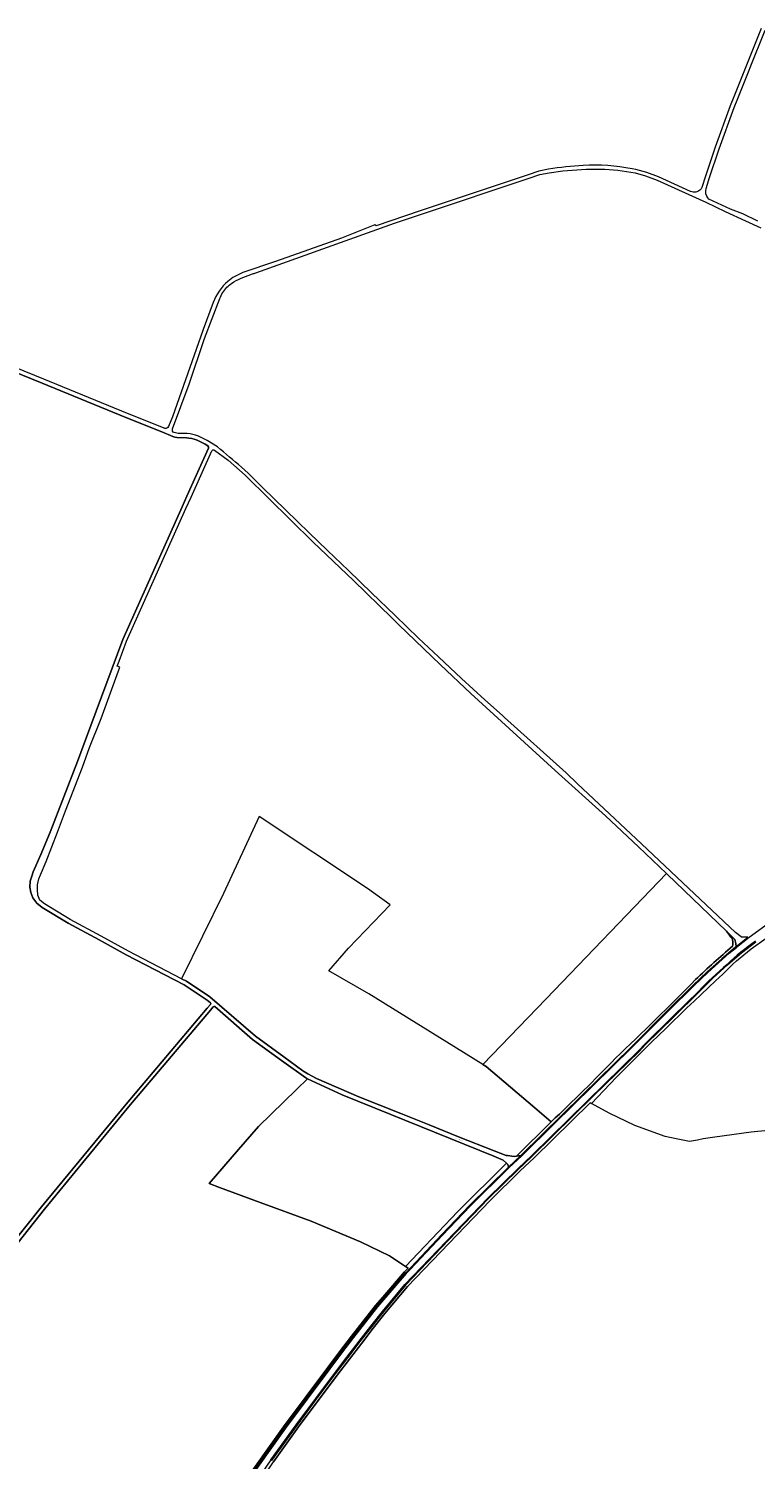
# Model space of a CAD drawing. Header units: metres. Extents: x 201541 to 204988, y 387833 to 394342.
# Tile 213 of 214: x 203906 to 204348, y 392999 to 393868. Entities that reach past the tile are written whole.
import ezdxf
from ezdxf.enums import TextEntityAlignment as Align

# ---------------------------------------------------------------- set-up
doc = ezdxf.new("R2010")
doc.units = ezdxf.units.M
doc.layers.get('Defpoints').update_dxf_attribs({"lineweight": 25})
for name, color, linetype, lineweight in [('B-WE-GR-BOS_GEMENGD-GV', 40, 'Continuous', 13), ('B-WE-GR-BOS_LOOF-GV', 40, 'Continuous', 13), ('B-WE-GR-BOS_NAALD-GV', 40, 'Continuous', 13), ('B-WE-GR-BOUWLAND-GV', 80, 'Continuous', 13), ('B-WE-GR-GROENVOORZIENING-GV', 80, 'Continuous', 18), ('B-WE-KL-ET_LS_OV_LICHTMAST-S', 190, 'Continuous', 25), ('B-WE-OG-WEG-GV', 7, 'Continuous', 18), ('B-WE-VH-VERHARDING_ASFALT-GV', 252, 'Continuous', 18), ('B-WE-VH-VERHARDING_FUNDERING_ZAND-GV', 7, 'Continuous', 18), ('B-WE-VH-VERHARDING_GRASBETONSTEEN-GV', 70, 'Continuous', 18), ('B-WE-VH-VERHARDING_HALFVERHARDING-GV', 252, 'Continuous', 18)]:
    doc.layers.add(name, color=color, linetype=linetype, lineweight=lineweight)
doc.styles.add('NLCS-ISO-M200-T18', font='NLCS-ISO.ttf', dxfattribs={"height": 0.36})

# ---------------------------------------------------------------- blocks, each defined once
blk = doc.blocks.new('SKL-ET_OV_LICHTMAST-SO')
at = {"color": 0, "linetype": 'ByBlock', "lineweight": 18}
for points in [[(-1.2, 0), (-2, 0)], [(-1.4, 1.4), (-0.9, 0.9)], [(0, 2), (0, 1.2)], [(0.9, 0.9), (1.4, 1.4)], [(2, 0), (1.2, 0)], [(-1.4, -1.4), (-0.9, -0.9)], [(0, -1.2), (0, -2)], [(0.9, -0.9), (1.4, -1.4)]]:
    blk.add_lwpolyline(points, dxfattribs=at)
blk.add_circle((0, 0), 1, dxfattribs=at)

msp = doc.modelspace()

# ---------------------------------------------------------------- linework, layer by layer
at = {"layer": 'B-WE-GR-BOS_GEMENGD-GV'}
for points in [[(204014.968, 393614.151), (204013.272, 393615.235), (204008.391, 393617.659), (204006.661, 393618.309), (204005.205, 393618.639), (204003.475, 393618.941), (204002.022, 393619.025), (203996.132, 393619.213), (203994.879, 393619.435), (203993.704, 393619.824), (203986.87, 393622.782), (203965.021, 393631.398), (203914.282, 393652.331), (203865.194, 393672.224)], [(204016.473, 393275.954), (204014.617, 393277.559), (204000.569, 393286.773), (203965.364, 393305.066), (203948.834, 393314.194), (203930.04, 393324.322), (203914.219, 393333.881), (203911.05, 393336.37), (203908.553, 393339.651), (203907.233, 393342.988), (203906.722, 393346.194), (203906.916, 393349.761), (203907.849, 393352.758), (203908.834, 393355.531), (203913.434, 393365.945), (203919.07, 393379.607), (203935.692, 393422.465), (203943.876, 393444.459), (203963.157, 393496.585), (203999.249, 393577.179), (204002.195, 393583.717), (204015.342, 393612.898)], [(203787.367, 393128.656), (203893.132, 393125.988), (203913.814, 393151.898), (203965.19, 393214.348), (204014.477, 393272.614), (204016.473, 393274.973)], [(204034.346, 392981.045), (204060.986, 393018.37), (204087.806, 393054.417), (204094.967, 393063.993), (204102.258, 393073.477), (204109.548, 393082.818), (204116.916, 393092.13), (204122.486, 393098.6), (204134.478, 393112.531), (204136.699, 393114.698), (204135.091, 393115.758), (204125.364, 393122.174), (204107.711, 393130.777), (204077.698, 393143.199), (204046.816, 393154.589), (204022.057, 393163.798), (204015.695, 393166.164), (204033.514, 393186.723), (204045.765, 393200.858), (204068.763, 393223.263), (204075.425, 393229.753), (204075.09, 393229.907), (204074.539, 393230.305), (204059.764, 393240.962), (204042.146, 393253.734), (204019.202, 393273.593)], [(204018.126, 393273.425), (204016.459, 393271.454)], [(204016.459, 393271.454), (203966.927, 393212.898), (203915.573, 393150.475), (203859.692, 393080.053), (203817.395, 393029.16), (203812.246, 393022.381), (203783.457, 392990.523), (203774.927, 392980.669)]]:
    msp.add_lwpolyline(points, dxfattribs=at)
for points in [[(204015.342, 393612.898, 0.3704214), (204014.968, 393614.151)], [(204016.473, 393274.973, 0.3649341), (204016.473, 393275.954)], [(204019.202, 393273.593, 0.3719669), (204018.126, 393273.425)]]:
    msp.add_lwpolyline(points, format="xyb", dxfattribs=at)
at = {"layer": 'B-WE-GR-BOS_LOOF-GV'}
msp.add_lwpolyline([(204061.195, 393243.071), (204072.757, 393234.596), (204075.691, 393232.81), (204080.986, 393229.935), (204106.731, 393218.895), (204132.177, 393208.68), (204149.459, 393201.871), (204167.227, 393194.438), (204188.931, 393186.075), (204196.262, 393183.137), (204197.068, 393183.193), (204201.148, 393182.658), (204202.524, 393182.822), (204223.647, 393203.62), (204213.774, 393212.211), (204184.167, 393237.3), (204182.139, 393238.545), (204160.297, 393251.956), (204112.752, 393281.448), (204088.565, 393295.43), (204100.423, 393309.155), (204125.796, 393335.344), (204111.938, 393345.394), (204046.196, 393389.078), (204024.45, 393342.317), (203999.018, 393290.449), (204001.858, 393288.973), (204016.156, 393279.596), (204043.818, 393255.668)], close=True, dxfattribs=at)
at = {"layer": 'B-WE-GR-BOS_NAALD-GV'}
msp.add_lwpolyline([(204388.509, 393201.652), (204345.225, 393197.324), (204323.088, 393194.401), (204316.158, 393193.203), (204312.53, 393192.426), (204307.75, 393191.757), (204299.619, 393193.201), (204292.946, 393194.715), (204274.537, 393201.348), (204258.866, 393208.79), (204248.081, 393214.787), (204247.383, 393215.175), (204213.239, 393181.684), (204204.881, 393173.873), (204186.48, 393155.874), (204136.23, 393103.494), (204122.627, 393087.098), (204115.538, 393078.197), (204108.526, 393069.224), (204101.01, 393059.437), (204093.516, 393049.637), (204070.149, 393018.316), (204054.85, 392997.056)], dxfattribs=at)
at = {"layer": 'B-WE-GR-BOUWLAND-GV'}
msp.add_lwpolyline([(204333.919, 393310.274), (204334, 393311.163), (204334.062, 393312.106), (204334.078, 393312.922), (204333.871, 393314.421), (204333.656, 393314.884), (204332.974, 393315.851), (204332.526, 393316.42), (204332.009, 393317.075), (204331.36, 393317.903), (204330.778, 393318.65), (204330.196, 393319.399), (204294.087, 393354.039), (204293.692, 393354.418), (204220.708, 393278.336), (204182.139, 393238.545), (204184.167, 393237.3), (204213.774, 393212.211), (204223.647, 393203.62)], dxfattribs=at)
for points in [[(204311.497, 393290.067, -0.0149428), (204333.919, 393310.274)], [(204262.704, 393242.211, 0.0073768), (204311.497, 393290.067)], [(204223.647, 393203.62, 0.0121571), (204262.704, 393242.211)]]:
    msp.add_lwpolyline(points, format="xyb", dxfattribs=at)
msp.add_lwpolyline([(204022.057, 393163.798), (204046.816, 393154.589), (204077.698, 393143.199), (204107.711, 393130.777), (204125.364, 393122.174), (204135.091, 393115.758), (204142.955, 393124.015), (204166.864, 393149.117), (204196.571, 393178.413), (204194.419, 393180.434), (204188.797, 393182.81), (204126.084, 393208.062), (204096.593, 393220.017), (204075.425, 393229.753), (204068.763, 393223.263), (204045.765, 393200.858), (204033.514, 393186.723), (204015.695, 393166.164)], close=True, dxfattribs=at)
at = {"layer": 'B-WE-GR-GROENVOORZIENING-GV'}
for points in [[(204345.246, 393308.657), (204354.423, 393315.121), (204391.915, 393340.961), (204396.962, 393339.742), (204404.248, 393334.766), (204460.562, 393296.941), (204516.237, 393259.906), (204549.323, 393237.436), (204573.091, 393221.376), (204576.366, 393218.825), (204577.291, 393215.466), (204579.479, 393215.443), (204580.142, 393217.506)], [(204348.117, 393312.975), (204339.283, 393306.23), (204330.927, 393298.895), (204322.092, 393291.011), (204313.689, 393282.665), (204298.198, 393267.389), (204280.973, 393250.499), (204277.323, 393246.642), (204249.483, 393219.335), (204212.202, 393182.768), (204207.079, 393177.981), (204203.845, 393174.958), (204185.414, 393156.929), (204161.361, 393131.857), (204135.11, 393104.494), (204121.463, 393088.045), (204114.361, 393079.126), (204107.34, 393070.143), (204099.819, 393060.349), (204092.319, 393050.542), (204079.619, 393033.517), (204068.939, 393019.203), (204053.625, 392997.922)], [(203974.565, 392886.614), (203976.164, 392886.278), (203999.908, 392919.837), (204001.713, 392922.391), (204003.729, 392925.245), (204035.103, 392969.176), (204049.1, 392988.775), (204051.938, 392992.863), (204051.954, 392992.885), (204054.85, 392997.056), (204070.149, 393018.316), (204093.516, 393049.637), (204101.01, 393059.437), (204108.526, 393069.224), (204115.538, 393078.197), (204122.627, 393087.098), (204136.23, 393103.494), (204186.48, 393155.874), (204204.881, 393173.873), (204213.239, 393181.684), (204247.383, 393215.175), (204248.081, 393214.787), (204259.241, 393226.55)]]:
    msp.add_lwpolyline(points, dxfattribs=at)
for points in [[(204327.981, 393293.376, -0.0390691), (204345.246, 393308.657)], [(204259.241, 393226.55, -0.0102373), (204327.981, 393293.376)]]:
    msp.add_lwpolyline(points, format="xyb", dxfattribs=at)
at = {"layer": 'B-WE-OG-WEG-GV'}
for points in [[(204202.524, 393182.822), (204205.179, 393183.14), (204205.664, 393183.599), (204242.718, 393219.97), (204272.147, 393248.855), (204294.422, 393271.241), (204309.945, 393286.567), (204318.525, 393294.703), (204327.309, 393302.619), (204331.585, 393306.361), (204335.987, 393309.953), (204336.19, 393310.116), (204335.832, 393311.889), (204335.312, 393314.467), (204333.012, 393316.698), (204330.196, 393319.399), (204330.778, 393318.65), (204331.36, 393317.903), (204332.009, 393317.075), (204332.526, 393316.42), (204332.974, 393315.851), (204333.656, 393314.884), (204333.871, 393314.421), (204334.078, 393312.922), (204334.062, 393312.106), (204334, 393311.163), (204333.919, 393310.274)], [(204223.647, 393203.62), (204202.524, 393182.822)], [(204035.159, 392980.464), (204061.794, 393017.782), (204088.607, 393053.819), (204095.764, 393063.389), (204103.049, 393072.864), (204110.334, 393082.2), (204117.687, 393091.493), (204123.244, 393097.948), (204135.22, 393111.861), (204157.183, 393135.127), (204174.067, 393152.711), (204197.596, 393175.955), (204197.786, 393176.135), (204197.325, 393177.704), (204196.571, 393178.413), (204166.864, 393149.117), (204142.955, 393124.015), (204135.091, 393115.758), (204136.699, 393114.698), (204134.478, 393112.531), (204122.486, 393098.6), (204116.916, 393092.13), (204109.548, 393082.818), (204102.258, 393073.477), (204094.967, 393063.993), (204087.806, 393054.417), (204060.986, 393018.37), (204034.346, 392981.045)]]:
    msp.add_lwpolyline(points, dxfattribs=at)
for points in [[(204333.919, 393310.274, 0.0149428), (204311.497, 393290.067)], [(204311.497, 393290.067, -0.0073768), (204262.704, 393242.211)], [(204262.704, 393242.211, -0.0121571), (204223.647, 393203.62)]]:
    msp.add_lwpolyline(points, format="xyb", dxfattribs=at)
at = {"layer": 'B-WE-VH-VERHARDING_ASFALT-GV'}
for points in [[(204357.919, 393325.68), (204343.974, 393315.672), (204336.301, 393309.564), (204331.908, 393305.979), (204327.641, 393302.245), (204318.864, 393294.336), (204310.293, 393286.208), (204294.775, 393270.887), (204272.499, 393248.5), (204225.305, 393202.177), (204206.011, 393183.239), (204197.944, 393175.596)], [(204053.217, 392998.211), (204068.536, 393019.498), (204091.92, 393050.843), (204099.422, 393060.653), (204106.945, 393070.449), (204113.968, 393079.436), (204121.075, 393088.36), (204134.737, 393104.827), (204185.059, 393157.281), (204203.499, 393175.319), (204211.856, 393183.129), (204245.55, 393216.178), (204276.966, 393246.993), (204280.616, 393250.849), (204297.847, 393267.746), (204313.337, 393283.02)], [(204197.944, 393175.596), (204174.423, 393152.36), (204157.545, 393134.782), (204137.862, 393113.931), (204135.592, 393111.526), (204118.073, 393091.175), (204110.727, 393081.891), (204103.444, 393072.558), (204096.162, 393063.087), (204089.008, 393053.52), (204062.198, 393017.487), (203994.996, 392923.331)]]:
    msp.add_lwpolyline(points, dxfattribs=at)
for points in [[(204330.596, 393299.269, -0.0342145), (204347.819, 393313.376)], [(204313.337, 393283.02, -0.026739), (204330.596, 393299.269)]]:
    msp.add_lwpolyline(points, format="xyb", dxfattribs=at)
at = {"layer": 'B-WE-VH-VERHARDING_FUNDERING_ZAND-GV'}
for points in [[(204351.416, 393867.687), (204341.534, 393843.364), (204340.784, 393841.488), (204334.652, 393826.159), (204332.498, 393820.775), (204323.386, 393795.604), (204317.408, 393778.107), (204315.336, 393771.257), (204314.763, 393770.313), (204314.106, 393769.476), (204312.777, 393768.67), (204311.509, 393768.313), (204310.061, 393768.32), (204308.299, 393768.845), (204288.844, 393777.609), (204281.756, 393780.307), (204275.112, 393782.172), (204272.81, 393782.487)], [(204349.35, 393750.71), (204340.268, 393755.158), (204332.738, 393758.102), (204319.593, 393764.079), (204318.849, 393764.879), (204318.219, 393765.989), (204317.781, 393767.26), (204317.613, 393768.947), (204317.808, 393770.51), (204319.866, 393777.315), (204325.822, 393794.747), (204334.911, 393819.856), (204337.098, 393825.322), (204343.929, 393842.398), (204344.572, 393843.981), (204353.816, 393866.733)], [(204222.063, 393782.342), (204216.183, 393781.102), (204209.635, 393778.937), (204144.089, 393757.022), (204117.17, 393747.976), (204116.549, 393748.423), (204096.176, 393740.464), (204056.097, 393726.123), (204036.227, 393719.607), (204030.057, 393716.599), (204027.119, 393714.108)], [(204044.025, 393719.36), (204128.495, 393749.462), (204144.788, 393754.937), (204210.329, 393776.85), (204216.757, 393778.976), (204222.373, 393780.16)], [(204274.663, 393780.013), (204281.066, 393778.216), (204288, 393775.577), (204307.395, 393766.84), (204317.679, 393762.252), (204329.464, 393756.57), (204341.872, 393750.944), (204351.037, 393746.663)], [(204035.177, 393716.03), (204042.177, 393718.681)], [(204018.214, 393701.369), (204012.071, 393684.997), (204012.071, 393684.995), (204011.831, 393684.277), (203993.49, 393631.821), (203991.027, 393625.934)], [(203993.47, 393624.547), (204003.495, 393651.609), (204012.869, 393679.405), (204022.276, 393703.693)], [(203865.194, 393672.224), (203914.282, 393652.331), (203965.021, 393631.398), (203986.87, 393622.782), (203993.704, 393619.824), (203994.879, 393619.435), (203996.132, 393619.213), (204002.022, 393619.025), (204003.475, 393618.941), (204005.205, 393618.639), (204006.661, 393618.309), (204008.391, 393617.659), (204013.272, 393615.235), (204014.968, 393614.151)], [(203988.745, 393624.851), (203987.88, 393625.225), (203966.009, 393633.849), (203915.283, 393654.777), (203873.665, 393671.643)], [(204020.749, 393613.594), (204014.575, 393617.539), (204009.269, 393620.174), (204007.43, 393620.753), (204005.837, 393621.111), (204004.244, 393621.44), (204002.427, 393621.642), (203996.829, 393621.825), (203994.372, 393622.414), (203993.828, 393622.65)], [(204015.342, 393612.898), (204002.195, 393583.717), (203999.249, 393577.179), (203963.157, 393496.585), (203943.876, 393444.459), (203935.692, 393422.465), (203919.07, 393379.607), (203913.434, 393365.945), (203908.834, 393355.531), (203907.849, 393352.758), (203906.916, 393349.761), (203906.722, 393346.194), (203907.233, 393342.988), (203908.553, 393339.651), (203911.05, 393336.37), (203914.219, 393333.881), (203930.04, 393324.322), (203948.834, 393314.194), (203965.364, 393305.066), (204000.569, 393286.773), (204014.617, 393277.559), (204016.473, 393275.954)], [(204019.202, 393273.593), (204042.146, 393253.734), (204059.764, 393240.962), (204074.539, 393230.305), (204075.09, 393229.907), (204075.425, 393229.753), (204096.593, 393220.017), (204126.084, 393208.062), (204188.797, 393182.81), (204194.419, 393180.434), (204196.571, 393178.413), (204197.325, 393177.704), (204197.786, 393176.135), (204205.179, 393183.14), (204202.524, 393182.822), (204201.148, 393182.658), (204197.068, 393183.193), (204196.262, 393183.137), (204188.931, 393186.075), (204167.227, 393194.438), (204149.459, 393201.871), (204132.177, 393208.68), (204106.731, 393218.895), (204080.986, 393229.935), (204075.691, 393232.81), (204072.757, 393234.596), (204061.195, 393243.071), (204043.818, 393255.668), (204016.156, 393279.596), (204001.858, 393288.973), (203999.018, 393290.449), (203966.646, 393307.268), (203950.054, 393316.43), (203931.304, 393326.534), (203915.67, 393335.98), (203912.88, 393338.172), (203911.623, 393341.322), (203911.292, 393344.828), (203911.358, 393347.672), (203912.152, 393351.244), (203913.276, 393353.559), (203916.65, 393361.827), (203923.529, 393379.488), (203928.49, 393392.453), (203938.809, 393419.11), (203943.042, 393430.95), (203950.12, 393448.544), (203961.497, 393479.765), (203959.859, 393480.324), (203960.978, 393483.35), (203965.517, 393495.621), (204001.573, 393576.135), (204004.743, 393583.17), (204017.402, 393611.268)], [(204018.896, 393611.67), (204027.363, 393605.597), (204037.653, 393596.497), (204038.193, 393595.903), (204079.014, 393555.689), (204103.485, 393532.371), (204126.694, 393509.749), (204130.889, 393505.809), (204156.306, 393481.148), (204174.848, 393463.765), (204226.025, 393417.052), (204256.732, 393389.433), (204276.804, 393370.618), (204293.692, 393354.418), (204294.087, 393354.039), (204330.196, 393319.399), (204333.012, 393316.698), (204335.312, 393314.467), (204335.832, 393311.889), (204336.19, 393310.116), (204343.148, 393315.697), (204339.437, 393315.812), (204339.092, 393316.079), (204335.794, 393318.628), (204335.781, 393318.638), (204278.618, 393372.539), (204239.701, 393409.019), (204232.756, 393415.529), (204195.334, 393449.321), (204194.14, 393450.432), (204183.428, 393459.9), (204169.24, 393472.944), (204155.245, 393486.031), (204143.06, 393497.328), (204128.822, 393511.146), (204114.433, 393524.984), (204100.509, 393538.548), (204087.607, 393550.669), (204076.507, 393561.505), (204062.426, 393575.146), (204048.032, 393589.217), (204039.52, 393597.637), (204035.403, 393601.339)], [(204016.473, 393274.973), (204014.477, 393272.614), (203965.19, 393214.348), (203913.814, 393151.898), (203893.132, 393125.988), (203857.753, 393081.664), (203815.421, 393030.729), (203810.155, 393023.796), (203781.585, 392992.179), (203773.002, 392982.265)], [(203774.927, 392980.669), (203783.457, 392990.523), (203812.246, 393022.381), (203817.395, 393029.16), (203859.692, 393080.053), (203915.573, 393150.475), (203966.927, 393212.898), (204016.459, 393271.454), (204018.126, 393273.425)]]:
    msp.add_lwpolyline(points, dxfattribs=at)
for points in [[(204272.81, 393782.487, 0.0648437), (204243.062, 393784.56)], [(204243.062, 393784.56, 0.0225772), (204222.063, 393782.342)], [(204222.373, 393780.16, -0.0294109), (204244.918, 393782.277)], [(204244.918, 393782.277, -0.0017883), (204246.053, 393782.313)], [(204246.053, 393782.313, -0.0055981), (204250.342, 393782.389)], [(204250.342, 393782.389, -0.0117793), (204253.568, 393782.383)], [(204253.568, 393782.383, -0.0431422), (204274.663, 393780.013)], [(204029.347, 393712.885, -0.0578192), (204035.177, 393716.03)], [(204042.177, 393718.681, -0.0049916), (204044.025, 393719.36)], [(204027.119, 393714.108, 0.1261352), (204018.214, 393701.369)], [(204022.276, 393703.693, -0.1019493), (204026.537, 393710.645)], [(204026.537, 393710.645, -0.0312908), (204029.347, 393712.885)], [(203991.027, 393625.934, -0.3832217), (203988.745, 393624.851)], [(203993.828, 393622.65, -0.2782724), (203993.47, 393624.547)], [(204014.968, 393614.151, -0.3704214), (204015.342, 393612.898)], [(204017.402, 393611.268, -0.4725623), (204018.896, 393611.67)], [(204035.403, 393601.339, -0.0015281), (204020.749, 393613.594)], [(204016.473, 393275.954, -0.3649341), (204016.473, 393274.973)], [(204018.126, 393273.425, -0.3719669), (204019.202, 393273.593)]]:
    msp.add_lwpolyline(points, format="xyb", dxfattribs=at)
at = {"layer": 'B-WE-VH-VERHARDING_GRASBETONSTEEN-GV'}
for points in [[(204053.625, 392997.922), (204068.939, 393019.203), (204079.619, 393033.517), (204092.319, 393050.542), (204099.819, 393060.349), (204107.34, 393070.143), (204114.361, 393079.126), (204121.463, 393088.045), (204135.11, 393104.494), (204161.361, 393131.857), (204185.414, 393156.929), (204203.845, 393174.958), (204207.079, 393177.981), (204212.202, 393182.768), (204249.483, 393219.335), (204277.323, 393246.642), (204280.973, 393250.499), (204298.198, 393267.389), (204313.689, 393282.665), (204322.092, 393291.011), (204330.927, 393298.895), (204339.283, 393306.23), (204348.117, 393312.975)], [(204313.337, 393283.02), (204297.847, 393267.746), (204280.616, 393250.849), (204276.966, 393246.993), (204245.55, 393216.178), (204211.856, 393183.129), (204203.499, 393175.319), (204185.059, 393157.281), (204134.737, 393104.827), (204121.075, 393088.36), (204113.968, 393079.436), (204106.945, 393070.449), (204099.422, 393060.653), (204091.92, 393050.843), (204068.536, 393019.498), (204053.217, 392998.211), (204047.465, 392989.927), (204002.099, 392926.403), (203999.65, 392922.938)], [(203994.996, 392923.331), (204062.198, 393017.487), (204089.008, 393053.52), (204096.162, 393063.087), (204103.444, 393072.558), (204110.727, 393081.891), (204118.073, 393091.175), (204135.592, 393111.526), (204137.862, 393113.931), (204157.545, 393134.782), (204174.423, 393152.36), (204197.944, 393175.596), (204197.786, 393176.135), (204197.596, 393175.955), (204174.067, 393152.711), (204157.183, 393135.127), (204135.22, 393111.861), (204123.244, 393097.948), (204117.687, 393091.493), (204110.334, 393082.2), (204103.049, 393072.864), (204095.764, 393063.389), (204088.607, 393053.819), (204061.794, 393017.782), (204035.159, 392980.464)]]:
    msp.add_lwpolyline(points, dxfattribs=at)
msp.add_lwpolyline([(204225.305, 393202.177), (204272.499, 393248.5), (204294.775, 393270.887), (204310.293, 393286.208), (204318.864, 393294.336), (204327.641, 393302.245), (204331.908, 393305.979), (204336.301, 393309.564), (204336.19, 393310.116), (204335.987, 393309.953), (204331.585, 393306.361), (204327.309, 393302.619), (204318.525, 393294.703), (204309.945, 393286.567), (204294.422, 393271.241), (204272.147, 393248.855), (204242.718, 393219.97), (204205.664, 393183.599), (204205.179, 393183.14), (204206.011, 393183.239)], close=True, dxfattribs=at)
for points in [[(204347.819, 393313.376, 0.0342145), (204330.596, 393299.269)], [(204330.596, 393299.269, 0.026739), (204313.337, 393283.02)]]:
    msp.add_lwpolyline(points, format="xyb", dxfattribs=at)
at = {"layer": 'B-WE-VH-VERHARDING_HALFVERHARDING-GV'}
msp.add_lwpolyline([(204197.944, 393175.596), (204206.011, 393183.239), (204205.179, 393183.14), (204197.786, 393176.135)], close=True, dxfattribs=at)

# ---------------------------------------------------------------- block references
at = {"layer": 'B-WE-KL-ET_LS_OV_LICHTMAST-S', "xscale": 0.2, "yscale": 0.2, "zscale": 0.2}
for p in [(204124.175, 393098.96), (204100.135, 393070.093), (204075.773, 393037.492), (204051.406, 393004.032)]:
    msp.add_blockref('SKL-ET_OV_LICHTMAST-SO', p, dxfattribs=at)

# ---------------------------------------------------------------- texts
at = {"layer": 'Defpoints', "color": 250, "style": 'NLCS-ISO-M200-T18'}
msp.add_text('Eerste Mussenbergweg', height=0.36, rotation=337.9, dxfattribs=at).set_placement((204167.591, 393192.831), align=Align.MIDDLE)

doc.saveas('drawing.dxf')
